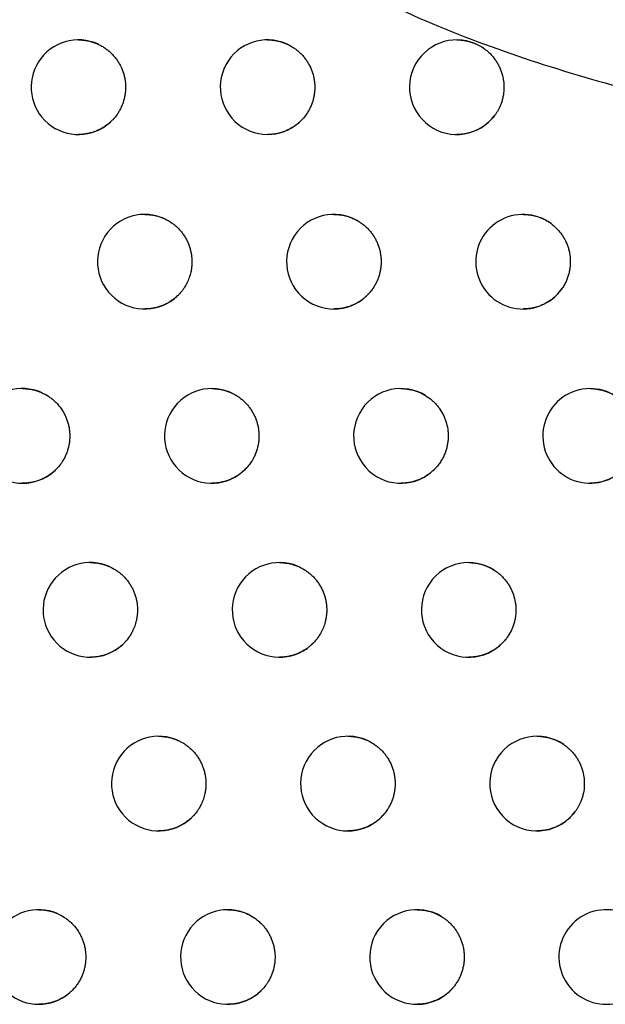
# Model space of a CAD drawing. Header units: millimetres. Extents: x -0.201 to 0.721, y -0.195 to 0.483.
# Tile 130 of 188: x 0.28468 to 0.29087, y 0.06158 to 0.07199. Entities that reach past the tile are written whole.
import ezdxf

# ---------------------------------------------------------------- set-up
doc = ezdxf.new("R2010")
doc.units = ezdxf.units.MM

msp = doc.modelspace()

# ---------------------------------------------------------------- linework, layer by layer
at = {"color": 7, "linetype": 'Continuous', "lineweight": 25}
for centre, radius, start, end in [((0.285304, 0.071272), 0.0005000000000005, 64.986384, 312.485394), ((0.287304, 0.071272), 0.0005, 60.967208, 317.369286), ((0.289304, 0.071272), 0.0005000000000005, 55.27537, 323.826425), ((0.286005, 0.069427), 0.0005000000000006, 64.070794, 313.762371), ((0.288005, 0.069427), 0.0005000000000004, 59.785703, 318.887826), ((0.290005, 0.069427), 0.0005, 53.657991, 325.74892), ((0.284714, 0.067586), 0.0005000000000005, 66.449041, 310.84427), ((0.286714, 0.067586), 0.0005000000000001, 63.099946, 315.089458), ((0.288714, 0.067586), 0.0005, 58.524056, 320.479905), ((0.290714, 0.067586), 0.0005000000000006, 51.905507, 327.797838), ((0.28543, 0.065747), 0.0005, 65.629341, 312.036309), ((0.28743, 0.065747), 0.0005, 62.069363, 316.470777), ((0.28943, 0.065747), 0.0005, 57.17387, 322.153479), ((0.286153, 0.063911), 0.0005, 64.762103, 313.270638), ((0.288153, 0.063911), 0.0005, 60.973722, 317.910829), ((0.290153, 0.063911), 0.0004999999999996, 55.724972, 323.917904), ((0.284884, 0.062078), 0.0005, 66.863199, 310.629193), ((0.286884, 0.062078), 0.0005, 63.84326, 314.550199), ((0.288884, 0.062078), 0.0005, 59.806568, 319.414925), ((0.290884, 0.062078), 0.0005, 54.16473, 325.784627)]:
    msp.add_arc(centre, radius, start, end, dxfattribs=at)
for points, knots in [([(0.2937837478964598, 0.0782593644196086), (0.2930378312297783, 0.0781399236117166), (0.2915471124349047, 0.0779012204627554), (0.2895455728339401, 0.0773447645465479), (0.2879360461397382, 0.0766667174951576), (0.286937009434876, 0.0759834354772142), (0.2864287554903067, 0.075353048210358), (0.2862197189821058, 0.0748343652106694), (0.2862210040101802, 0.0743227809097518), (0.2864252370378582, 0.0737759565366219), (0.2869907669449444, 0.0730725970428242), (0.2882832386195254, 0.0722238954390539), (0.2902170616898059, 0.0714570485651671), (0.2931388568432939, 0.0707353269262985), (0.295341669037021, 0.070454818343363), (0.2967514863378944, 0.0702752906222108)], [0, 0, 0, 0, 0.1086404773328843, 0.2171186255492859, 0.2988867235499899, 0.3606459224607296, 0.3897569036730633, 0.4145454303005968, 0.439513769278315, 0.4609858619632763, 0.4970256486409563, 0.5670005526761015, 0.6812278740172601, 0.7959833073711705, 0.9999999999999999, 0.9999999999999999, 0.9999999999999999, 0.9999999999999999]), ([(0.2853038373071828, 0.0717716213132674), (0.2853043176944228, 0.0717716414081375), (0.285318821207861, 0.0717722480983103), (0.2853475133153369, 0.0717700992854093), (0.2853898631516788, 0.071764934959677), (0.2854321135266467, 0.0717555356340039), (0.2854743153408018, 0.0717426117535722), (0.2855014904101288, 0.0717307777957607), (0.28551525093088, 0.07172478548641)], [0, 0, 0, 0, 0.0066252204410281, 0.2000239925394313, 0.3947727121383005, 0.5937993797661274, 0.7943139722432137, 1, 1, 1, 1]), ([(0.28551525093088, 0.07172478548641), (0.2855274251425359, 0.0717187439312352), (0.2855518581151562, 0.0717066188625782), (0.2855867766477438, 0.0716844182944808), (0.2856202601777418, 0.0716592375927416), (0.2856514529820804, 0.0716312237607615), (0.2856800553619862, 0.0716008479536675), (0.2857059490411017, 0.0715683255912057), (0.2857293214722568, 0.071533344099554), (0.285756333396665, 0.07148446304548), (0.2857771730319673, 0.0714323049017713), (0.2857913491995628, 0.0713781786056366), (0.2858009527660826, 0.0713230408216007), (0.2858036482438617, 0.0712668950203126), (0.2857994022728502, 0.0712111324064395), (0.2857905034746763, 0.0711559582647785), (0.2857747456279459, 0.0711021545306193), (0.2857525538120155, 0.0710510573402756), (0.2857335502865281, 0.0710157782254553), (0.2857063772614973, 0.0709737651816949), (0.2856762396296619, 0.0709361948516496), (0.2856502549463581, 0.0709113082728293), (0.2856415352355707, 0.0709029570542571)], [0, 0, 0, 0, 0.041877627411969, 0.0840460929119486, 0.1271317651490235, 0.1705343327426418, 0.2125636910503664, 0.2548869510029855, 0.2976653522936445, 0.3410671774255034, 0.4253599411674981, 0.4681451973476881, 0.5115539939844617, 0.5958597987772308, 0.6386518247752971, 0.682067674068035, 0.7663754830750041, 0.8091686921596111, 0.8525859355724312, 0.8891098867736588, 0.9627884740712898, 1, 1, 1, 1]), ([(0.2873038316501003, 0.0717715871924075), (0.2873046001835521, 0.0717716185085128), (0.2873193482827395, 0.0717722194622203), (0.2873482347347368, 0.0717700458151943), (0.2873904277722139, 0.0717648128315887), (0.2874325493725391, 0.0717554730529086), (0.287472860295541, 0.0717428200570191), (0.2875110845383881, 0.0717274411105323), (0.2875346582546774, 0.071715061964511), (0.2875464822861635, 0.0717088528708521)], [0, 0, 0, 0, 0.0091310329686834, 0.1752238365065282, 0.3424753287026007, 0.513395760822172, 0.6855908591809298, 0.8422996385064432, 1, 1, 1, 1]), ([(0.2875464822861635, 0.0717088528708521), (0.2875582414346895, 0.0717019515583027), (0.287581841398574, 0.0716881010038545), (0.2876152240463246, 0.0716634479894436), (0.2876469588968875, 0.0716359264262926), (0.2876761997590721, 0.0716057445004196), (0.2877026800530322, 0.071573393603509), (0.2877262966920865, 0.0715390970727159), (0.2877472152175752, 0.0715025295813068), (0.2877707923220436, 0.0714518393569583), (0.2877879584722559, 0.0713983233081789), (0.2877983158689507, 0.0713433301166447), (0.2878026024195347, 0.0713014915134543), (0.2878033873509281, 0.0712596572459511), (0.28780074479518, 0.0712180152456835), (0.2877945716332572, 0.0711762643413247), (0.2877849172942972, 0.0711353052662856), (0.2877719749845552, 0.0710956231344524), (0.2877558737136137, 0.0710572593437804), (0.2877363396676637, 0.0710200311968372), (0.2877095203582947, 0.0709773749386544), (0.2876860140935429, 0.0709498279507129), (0.2876716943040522, 0.0709330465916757)], [0, 0, 0, 0, 0.0455000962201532, 0.0913161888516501, 0.1381288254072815, 0.1852857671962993, 0.2309507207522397, 0.2769349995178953, 0.3234137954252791, 0.3705699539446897, 0.4621535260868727, 0.5086394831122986, 0.5558029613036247, 0.6013155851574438, 0.6471442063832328, 0.6939695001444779, 0.7411392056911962, 0.7866510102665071, 0.8324788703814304, 0.8793036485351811, 0.9264729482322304, 1, 1, 1, 1]), ([(0.2893038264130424, 0.0717715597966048), (0.2893048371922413, 0.0717716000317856), (0.2893197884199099, 0.0717721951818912), (0.2893488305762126, 0.0717699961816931), (0.2893908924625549, 0.0717647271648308), (0.2894328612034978, 0.0717553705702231), (0.289470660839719, 0.0717435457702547), (0.2895140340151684, 0.07172619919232), (0.289552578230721, 0.0717065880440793), (0.2895795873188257, 0.0716886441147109), (0.2895886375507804, 0.0716826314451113)], [0, 0, 0, 0, 0.0100408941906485, 0.1485227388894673, 0.2879700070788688, 0.4304719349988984, 0.5740339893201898, 0.6797819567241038, 0.8927010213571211, 1, 1, 1, 1]), ([(0.2895886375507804, 0.0716826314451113), (0.2895996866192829, 0.0716745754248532), (0.2896218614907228, 0.0716584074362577), (0.289652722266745, 0.0716305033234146), (0.2896816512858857, 0.0715999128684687), (0.2897078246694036, 0.0715669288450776), (0.2897310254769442, 0.0715320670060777), (0.2897511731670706, 0.0714955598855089), (0.2897684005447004, 0.0714570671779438), (0.289786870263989, 0.0714042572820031), (0.289798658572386, 0.0713492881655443), (0.2898035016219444, 0.0712935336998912), (0.2898036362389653, 0.0712376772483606), (0.2897967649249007, 0.0711819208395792), (0.2897830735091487, 0.0711277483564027), (0.2897703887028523, 0.071090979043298), (0.289752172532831, 0.0710488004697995), (0.2897318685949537, 0.0710113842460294), (0.289713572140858, 0.0709853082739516), (0.289707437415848, 0.0709765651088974)], [0, 0, 0, 0, 0.0515845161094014, 0.1035272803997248, 0.1565998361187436, 0.2100627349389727, 0.261834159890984, 0.3139676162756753, 0.3666617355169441, 0.4201238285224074, 0.5239524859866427, 0.5766538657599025, 0.6301234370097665, 0.733582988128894, 0.7866666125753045, 0.8401407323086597, 0.8797871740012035, 0.9596931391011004, 1, 1, 1, 1]), ([(0.2856415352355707, 0.0709029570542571), (0.2856307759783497, 0.0708935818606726), (0.2856091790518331, 0.0708747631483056), (0.2855742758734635, 0.0708504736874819), (0.2855378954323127, 0.0708291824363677), (0.2854999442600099, 0.0708111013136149), (0.2854601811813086, 0.0707961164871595), (0.2854192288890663, 0.0707845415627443), (0.2853775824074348, 0.0707766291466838), (0.285339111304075, 0.0707722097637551), (0.2853144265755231, 0.0707720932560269), (0.2853038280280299, 0.070772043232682)], [0, 0, 0, 0, 0.1150416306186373, 0.2309216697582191, 0.3428924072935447, 0.4556256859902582, 0.570751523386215, 0.6866993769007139, 0.8000301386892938, 0.9141416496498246, 1, 1, 1, 1]), ([(0.2876716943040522, 0.0709330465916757), (0.2876642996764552, 0.0709253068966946), (0.2876494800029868, 0.0709097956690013), (0.2876253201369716, 0.0708883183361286), (0.2875997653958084, 0.0708682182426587), (0.2875703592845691, 0.0708481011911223), (0.2875368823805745, 0.0708286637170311), (0.2874989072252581, 0.0708106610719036), (0.2874591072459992, 0.0707957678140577), (0.2874181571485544, 0.0707842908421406), (0.2873765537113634, 0.0707764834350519), (0.2873384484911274, 0.0707721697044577), (0.2873141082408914, 0.0707720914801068), (0.2873038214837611, 0.0707720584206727)], [0, 0, 0, 0, 0.0774050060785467, 0.1551284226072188, 0.2338314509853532, 0.3128661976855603, 0.4133041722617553, 0.5144287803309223, 0.6177100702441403, 0.7217332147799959, 0.8231452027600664, 0.9252570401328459, 0.9999999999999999, 0.9999999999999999, 0.9999999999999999, 0.9999999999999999]), ([(0.289707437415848, 0.0709765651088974), (0.2897035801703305, 0.0709714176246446), (0.2896914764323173, 0.0709552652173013), (0.2896691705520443, 0.0709295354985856), (0.2896394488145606, 0.0709002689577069), (0.2896069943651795, 0.070873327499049), (0.2895723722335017, 0.0708492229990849), (0.2895360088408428, 0.0708282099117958), (0.2894980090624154, 0.0708102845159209), (0.2894581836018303, 0.0707954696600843), (0.2894172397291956, 0.0707840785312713), (0.289375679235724, 0.0707763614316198), (0.2893378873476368, 0.0707721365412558), (0.289313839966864, 0.0707720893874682), (0.2893038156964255, 0.070772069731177)], [0, 0, 0, 0, 0.0409432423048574, 0.1284767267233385, 0.2166093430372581, 0.3066220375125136, 0.3972804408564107, 0.4856759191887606, 0.5746777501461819, 0.6655858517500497, 0.7571503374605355, 0.8462142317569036, 0.9358936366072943, 0.9999999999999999, 0.9999999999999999, 0.9999999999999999, 0.9999999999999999]), ([(0.2860053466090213, 0.0699272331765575), (0.2860059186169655, 0.0699272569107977), (0.2860205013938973, 0.0699278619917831), (0.286049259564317, 0.0699257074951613), (0.2860915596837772, 0.0699205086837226), (0.2861337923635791, 0.0699111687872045), (0.2861699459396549, 0.0698998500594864), (0.286199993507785, 0.0698881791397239), (0.2862159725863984, 0.0698807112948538), (0.2862239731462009, 0.0698769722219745)], [0, 0, 0, 0, 0.0076096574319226, 0.1940006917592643, 0.3816926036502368, 0.573506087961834, 0.7667526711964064, 0.8832154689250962, 1, 1, 1, 1]), ([(0.2862239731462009, 0.0698769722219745), (0.2862360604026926, 0.0698707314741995), (0.2862603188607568, 0.0698582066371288), (0.2862949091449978, 0.069835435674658), (0.2863280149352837, 0.0698097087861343), (0.2863587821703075, 0.0697811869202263), (0.2863869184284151, 0.0697503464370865), (0.2864123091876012, 0.0697174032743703), (0.2864351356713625, 0.0696820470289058), (0.2864548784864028, 0.069644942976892), (0.2864714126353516, 0.0696064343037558), (0.2864846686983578, 0.0695668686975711), (0.2864947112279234, 0.0695258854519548), (0.2865034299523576, 0.0694706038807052), (0.2865052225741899, 0.0694144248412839), (0.2865000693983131, 0.0693587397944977), (0.2864878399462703, 0.0692900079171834), (0.2864640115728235, 0.0692233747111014), (0.2864317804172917, 0.0691658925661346), (0.2864067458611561, 0.0691281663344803), (0.2863807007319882, 0.0690955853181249), (0.2863585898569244, 0.069073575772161), (0.2863511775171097, 0.06906619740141)], [0, 0, 0, 0, 0.0427235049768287, 0.0857437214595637, 0.1296996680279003, 0.1739789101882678, 0.2168572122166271, 0.2600353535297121, 0.3036778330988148, 0.3479563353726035, 0.3908413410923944, 0.4340262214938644, 0.4776755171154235, 0.5219609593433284, 0.607968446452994, 0.6516242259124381, 0.695916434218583, 0.8253527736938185, 0.8696459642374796, 0.9019828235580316, 0.9671412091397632, 1, 1, 1, 1]), ([(0.2880053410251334, 0.0699272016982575), (0.2880061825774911, 0.0699272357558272), (0.2880209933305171, 0.0699278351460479), (0.2880499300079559, 0.0699256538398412), (0.2880920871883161, 0.0699204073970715), (0.2881341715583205, 0.0699110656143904), (0.288176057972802, 0.0698979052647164), (0.2882173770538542, 0.0698810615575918), (0.2882437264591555, 0.0698666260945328), (0.2882569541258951, 0.069859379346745)], [0, 0, 0, 0, 0.0096076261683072, 0.1690877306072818, 0.3296802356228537, 0.4937944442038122, 0.6591318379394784, 0.8288807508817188, 1, 1, 1, 1]), ([(0.2882569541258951, 0.069859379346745), (0.2882685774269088, 0.0698522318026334), (0.2882919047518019, 0.0698378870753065), (0.2883247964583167, 0.0698125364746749), (0.2883559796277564, 0.0697843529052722), (0.2883846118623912, 0.069753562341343), (0.2884104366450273, 0.069720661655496), (0.2884333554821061, 0.0696858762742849), (0.2884535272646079, 0.0696488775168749), (0.2884760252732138, 0.0695977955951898), (0.2884921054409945, 0.0695439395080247), (0.2885013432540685, 0.0694887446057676), (0.288504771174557, 0.0694467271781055), (0.288504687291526, 0.0694048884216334), (0.2885011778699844, 0.0693633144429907), (0.2884941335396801, 0.0693217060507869), (0.28848362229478, 0.0692809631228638), (0.2884698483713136, 0.0692415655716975), (0.2884529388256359, 0.0692035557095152), (0.2884326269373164, 0.0691667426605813), (0.2884092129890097, 0.0691312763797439), (0.2883911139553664, 0.0691094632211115), (0.2883820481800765, 0.0690985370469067)], [0, 0, 0, 0, 0.046724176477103, 0.093772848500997, 0.1418448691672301, 0.1902704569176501, 0.2371639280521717, 0.2843853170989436, 0.332114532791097, 0.3805393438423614, 0.4742448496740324, 0.5223233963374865, 0.5707554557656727, 0.6174916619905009, 0.6645523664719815, 0.7126365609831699, 0.7610744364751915, 0.807809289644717, 0.8548686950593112, 0.902951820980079, 0.9513887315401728, 1, 1, 1, 1]), ([(0.2900053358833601, 0.0699271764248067), (0.2900064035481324, 0.0699272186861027), (0.2900214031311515, 0.0699278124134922), (0.2900504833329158, 0.0699256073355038), (0.2900925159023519, 0.0699203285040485), (0.2901344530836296, 0.0699109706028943), (0.2901733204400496, 0.0698988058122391), (0.2902198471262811, 0.0698800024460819), (0.2902623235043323, 0.0698576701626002), (0.2902917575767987, 0.0698369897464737), (0.2903016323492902, 0.0698300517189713)], [0, 0, 0, 0, 0.0101343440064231, 0.1423770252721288, 0.2755414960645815, 0.4116220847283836, 0.5487144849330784, 0.6605672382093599, 0.8861244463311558, 1, 1, 1, 1]), ([(0.2903016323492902, 0.0698300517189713), (0.2903124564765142, 0.0698216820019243), (0.2903341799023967, 0.0698048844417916), (0.2903642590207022, 0.0697761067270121), (0.2903923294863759, 0.0697446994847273), (0.2904175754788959, 0.0697109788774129), (0.2904397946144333, 0.0696754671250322), (0.2904589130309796, 0.0696383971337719), (0.2904750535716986, 0.0695994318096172), (0.2904878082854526, 0.0695593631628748), (0.2905002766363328, 0.0695048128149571), (0.2905058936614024, 0.0694488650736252), (0.2905044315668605, 0.0693929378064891), (0.2904998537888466, 0.0693513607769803), (0.2904918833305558, 0.0693104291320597), (0.2904804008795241, 0.0692698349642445), (0.2904646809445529, 0.0692283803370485), (0.2904446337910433, 0.0691865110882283), (0.2904273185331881, 0.0691594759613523), (0.2904186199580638, 0.0691458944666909)], [0, 0, 0, 0, 0.0536654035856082, 0.107703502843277, 0.1629169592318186, 0.2185365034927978, 0.2723963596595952, 0.3266328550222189, 0.3814526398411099, 0.4370713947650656, 0.4907435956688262, 0.599911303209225, 0.655537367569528, 0.7092127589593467, 0.7632608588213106, 0.8184845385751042, 0.8741144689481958, 0.936759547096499, 1, 1, 1, 1]), ([(0.2904186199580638, 0.0691458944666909), (0.2904116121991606, 0.0691360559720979), (0.2903966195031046, 0.0691150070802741), (0.2903705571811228, 0.0690850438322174), (0.2903408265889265, 0.0690557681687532), (0.2903083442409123, 0.0690288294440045), (0.2902737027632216, 0.0690047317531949), (0.2902373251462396, 0.0689837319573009), (0.2901993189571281, 0.0689658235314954), (0.2901594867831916, 0.0689510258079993), (0.2901185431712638, 0.0689396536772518), (0.2900769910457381, 0.0689319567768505), (0.2900392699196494, 0.0689277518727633), (0.2900152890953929, 0.0689277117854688), (0.2900053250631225, 0.0689276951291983)], [0, 0, 0, 0, 0.0742185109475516, 0.1587862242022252, 0.2439332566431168, 0.3308987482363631, 0.4184890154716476, 0.5038399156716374, 0.5897767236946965, 0.6775559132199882, 0.7659696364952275, 0.8519251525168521, 0.9384749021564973, 1, 1, 1, 1]), ([(0.2863511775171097, 0.06906619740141), (0.2863391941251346, 0.0690553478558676), (0.2863151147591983, 0.0690335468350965), (0.2862771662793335, 0.0690068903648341), (0.2862391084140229, 0.0689846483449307), (0.2862011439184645, 0.0689665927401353), (0.2861613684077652, 0.0689516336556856), (0.2861204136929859, 0.0689400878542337), (0.2860787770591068, 0.0689322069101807), (0.2860404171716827, 0.0689278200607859), (0.2860158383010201, 0.06892771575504), (0.2860053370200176, 0.0689276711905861)], [0, 0, 0, 0, 0.1264987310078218, 0.25418589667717, 0.3629037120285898, 0.4723627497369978, 0.5841482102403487, 0.6967332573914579, 0.8066924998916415, 0.91740969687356, 1, 1, 1, 1]), ([(0.2883820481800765, 0.0690985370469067), (0.2883741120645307, 0.0690898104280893), (0.2883582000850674, 0.0690723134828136), (0.2883319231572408, 0.0690481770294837), (0.2883039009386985, 0.0690256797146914), (0.2882726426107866, 0.0690041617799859), (0.2882381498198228, 0.0689841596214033), (0.2882001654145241, 0.0689661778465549), (0.2881603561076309, 0.0689513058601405), (0.2881194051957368, 0.0689398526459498), (0.2880778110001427, 0.0689320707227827), (0.2880397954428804, 0.0689277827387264), (0.2880155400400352, 0.0689277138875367), (0.288005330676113, 0.0689276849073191)], [0, 0, 0, 0, 0.0826437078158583, 0.1657013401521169, 0.2500404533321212, 0.3348154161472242, 0.432141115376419, 0.5301327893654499, 0.6302168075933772, 0.7310207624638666, 0.8292323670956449, 0.9281220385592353, 0.9999999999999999, 0.9999999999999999, 0.9999999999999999, 0.9999999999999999]), ([(0.2847141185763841, 0.0680856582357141), (0.2847144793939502, 0.0680856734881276), (0.2847288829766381, 0.0680862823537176), (0.2847574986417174, 0.0680841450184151), (0.2847999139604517, 0.0680789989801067), (0.2848422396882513, 0.0680696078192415), (0.2848804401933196, 0.0680578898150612), (0.2849039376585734, 0.0680481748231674), (0.2849138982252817, 0.0680440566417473)], [0, 0, 0, 0, 0.0052852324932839, 0.2109827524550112, 0.4181164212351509, 0.6298028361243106, 0.8430735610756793, 1, 1, 1, 1]), ([(0.2867141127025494, 0.0680856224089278), (0.286714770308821, 0.0680856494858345), (0.2867294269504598, 0.0680862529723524), (0.2867582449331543, 0.0680840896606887), (0.2868005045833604, 0.0680788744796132), (0.2868426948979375, 0.0680695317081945), (0.2868801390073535, 0.0680577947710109), (0.2869127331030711, 0.0680449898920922), (0.2869311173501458, 0.0680360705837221), (0.2869403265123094, 0.0680316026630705)], [0, 0, 0, 0, 0.0084325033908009, 0.1879425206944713, 0.3687052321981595, 0.5534360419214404, 0.7395461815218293, 0.8695317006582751, 1, 1, 1, 1]), ([(0.2887141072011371, 0.068085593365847), (0.2887150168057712, 0.068085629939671), (0.2887298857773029, 0.0680862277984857), (0.2887588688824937, 0.0680840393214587), (0.2888009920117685, 0.0680787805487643), (0.2888430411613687, 0.0680694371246), (0.2888866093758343, 0.068055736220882), (0.2889312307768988, 0.0680372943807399), (0.2889604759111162, 0.0680205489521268), (0.2889751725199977, 0.06801213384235)], [0, 0, 0, 0, 0.009968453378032, 0.1629506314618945, 0.316999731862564, 0.4744259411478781, 0.6330248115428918, 0.8155833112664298, 1, 1, 1, 1]), ([(0.2907141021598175, 0.0680855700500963), (0.2907152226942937, 0.0680856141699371), (0.2907302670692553, 0.0680862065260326), (0.290759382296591, 0.0680839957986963), (0.2908013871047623, 0.0680787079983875), (0.2908432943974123, 0.0680693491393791), (0.2908833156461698, 0.068056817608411), (0.2909332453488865, 0.0680364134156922), (0.2909799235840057, 0.0680110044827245), (0.2910118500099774, 0.0679871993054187), (0.2910225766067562, 0.0679792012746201)], [0, 0, 0, 0, 0.0101474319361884, 0.1362401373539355, 0.2632116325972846, 0.3929627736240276, 0.5236781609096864, 0.6415071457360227, 0.8795540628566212, 1, 1, 1, 1]), ([(0.2849138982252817, 0.0680440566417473), (0.2849383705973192, 0.0680320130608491), (0.2849753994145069, 0.0680137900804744), (0.2850203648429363, 0.0679812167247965), (0.2850522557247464, 0.0679541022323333), (0.2850913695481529, 0.0679145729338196), (0.2851255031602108, 0.0678702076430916), (0.2851537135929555, 0.0678220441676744), (0.2851718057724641, 0.0677842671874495), (0.2851866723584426, 0.067745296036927), (0.2851983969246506, 0.067704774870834), (0.2852066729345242, 0.0676634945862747), (0.2852114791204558, 0.0676218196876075), (0.2852128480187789, 0.0675801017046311), (0.2852107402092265, 0.0675379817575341), (0.2852051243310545, 0.0674963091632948), (0.2851960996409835, 0.0674554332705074), (0.2851838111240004, 0.0674156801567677), (0.2851681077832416, 0.0673767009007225), (0.2851362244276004, 0.0673137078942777), (0.2850936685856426, 0.067255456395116), (0.2850518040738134, 0.0672172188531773), (0.2850411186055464, 0.0672074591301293)], [0, 0, 0, 0, 0.0817131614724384, 0.1236390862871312, 0.1658733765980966, 0.2067714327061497, 0.2895091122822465, 0.3317427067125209, 0.3726471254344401, 0.4138375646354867, 0.4554709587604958, 0.4977110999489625, 0.5386220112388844, 0.5798190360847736, 0.6214591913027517, 0.6637063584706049, 0.7046187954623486, 0.7458174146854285, 0.7874593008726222, 0.8297084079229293, 0.9565348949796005, 1, 1, 1, 1]), ([(0.2869403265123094, 0.0680316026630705), (0.2869523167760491, 0.0680251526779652), (0.2869763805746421, 0.0680122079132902), (0.2870106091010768, 0.0679888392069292), (0.2870433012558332, 0.067962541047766), (0.2870736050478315, 0.0679334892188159), (0.2871012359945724, 0.0679021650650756), (0.2871260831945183, 0.0678687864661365), (0.2871483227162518, 0.0678330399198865), (0.2871674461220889, 0.0677955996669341), (0.2871833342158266, 0.06775681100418), (0.2871959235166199, 0.067717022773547), (0.2872052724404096, 0.0676758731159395), (0.2872130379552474, 0.067620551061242), (0.2872138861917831, 0.0675643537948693), (0.2872077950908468, 0.0675087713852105), (0.2871970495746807, 0.0674539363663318), (0.2871794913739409, 0.06740070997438), (0.2871556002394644, 0.0673503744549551), (0.287132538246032, 0.0673110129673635), (0.2871040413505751, 0.0672709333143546), (0.2870802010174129, 0.0672454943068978), (0.2870682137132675, 0.0672327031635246)], [0, 0, 0, 0, 0.0436303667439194, 0.0875637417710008, 0.1324527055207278, 0.1776718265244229, 0.2214602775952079, 0.2655549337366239, 0.3101237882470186, 0.3553421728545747, 0.3991372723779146, 0.4432386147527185, 0.4878142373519, 0.5330395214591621, 0.6205524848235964, 0.6654539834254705, 0.7106857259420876, 0.7981989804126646, 0.8431009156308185, 0.8883332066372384, 0.9438521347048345, 0.9999999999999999, 0.9999999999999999, 0.9999999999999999, 0.9999999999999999]), ([(0.2889751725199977, 0.06801213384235), (0.2889978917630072, 0.0679967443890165), (0.2890322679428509, 0.067973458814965), (0.2890725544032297, 0.0679348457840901), (0.2891005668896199, 0.0679034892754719), (0.2891340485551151, 0.0678588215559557), (0.2891618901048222, 0.0678100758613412), (0.2891832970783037, 0.0677584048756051), (0.2892003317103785, 0.0677051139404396), (0.2892106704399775, 0.0676498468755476), (0.2892139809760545, 0.0675939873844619), (0.2892129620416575, 0.0675520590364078), (0.2892085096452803, 0.0675105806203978), (0.2892005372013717, 0.0674691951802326), (0.2891887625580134, 0.0674274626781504), (0.2891729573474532, 0.0673857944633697), (0.2891527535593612, 0.0673445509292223), (0.2891287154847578, 0.0673046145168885), (0.2891094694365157, 0.0672799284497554), (0.2890998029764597, 0.0672675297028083)], [0, 0, 0, 0, 0.0964531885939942, 0.1459420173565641, 0.1957948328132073, 0.2440703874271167, 0.3417329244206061, 0.3915849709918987, 0.4398673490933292, 0.5375437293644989, 0.5874029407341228, 0.63569009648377, 0.684314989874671, 0.7334629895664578, 0.7833275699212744, 0.8363214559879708, 0.8897630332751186, 0.9446327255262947, 1, 1, 1, 1]), ([(0.2870682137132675, 0.0672327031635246), (0.2870617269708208, 0.0672263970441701), (0.2870487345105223, 0.0672137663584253), (0.287027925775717, 0.0671961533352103), (0.2870061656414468, 0.0671795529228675), (0.2869795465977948, 0.0671615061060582), (0.286947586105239, 0.067142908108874), (0.2869096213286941, 0.067124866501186), (0.2868698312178, 0.067109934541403), (0.2868288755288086, 0.0670984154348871), (0.286787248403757, 0.0670905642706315), (0.2867489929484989, 0.0670862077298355), (0.2867245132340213, 0.0670861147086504), (0.2867141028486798, 0.0670860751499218)], [0, 0, 0, 0, 0.068729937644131, 0.1376609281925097, 0.2072054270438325, 0.2769564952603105, 0.3824768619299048, 0.4887174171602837, 0.5972190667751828, 0.7064981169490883, 0.8131510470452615, 0.9205395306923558, 1, 1, 1, 1]), ([(0.2890998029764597, 0.0672675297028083), (0.2890913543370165, 0.0672577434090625), (0.2890744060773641, 0.0672381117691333), (0.2890460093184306, 0.0672111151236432), (0.2890154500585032, 0.0671860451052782), (0.2889822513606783, 0.0671630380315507), (0.2889466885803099, 0.0671424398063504), (0.2889086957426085, 0.0671244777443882), (0.2888688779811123, 0.0671096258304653), (0.2888279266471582, 0.0670981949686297), (0.2887863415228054, 0.0670904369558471), (0.2887484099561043, 0.0670861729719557), (0.288724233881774, 0.0670861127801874), (0.2887140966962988, 0.0670860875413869)], [0, 0, 0, 0, 0.0877223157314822, 0.1759739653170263, 0.265876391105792, 0.3563431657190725, 0.4506059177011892, 0.5455142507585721, 0.6424513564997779, 0.74008671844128, 0.8351546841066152, 0.930879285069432, 0.9999999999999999, 0.9999999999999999, 0.9999999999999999, 0.9999999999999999]), ([(0.2911371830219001, 0.0673192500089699), (0.2911270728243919, 0.0673042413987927), (0.291109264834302, 0.0672778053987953), (0.2910792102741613, 0.0672433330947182), (0.2910494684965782, 0.0672140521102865), (0.2910169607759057, 0.0671871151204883), (0.2909823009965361, 0.0671630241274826), (0.2909459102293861, 0.0671420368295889), (0.2909078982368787, 0.0671241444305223), (0.2908680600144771, 0.0671093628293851), (0.2908271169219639, 0.0670980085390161), (0.2907855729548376, 0.0670903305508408), (0.290747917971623, 0.0670861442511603), (0.2907239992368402, 0.0670861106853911), (0.2907140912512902, 0.0670860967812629)], [0, 0, 0, 0, 0.1071982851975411, 0.1888178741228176, 0.2709970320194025, 0.3549331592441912, 0.4394731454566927, 0.521803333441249, 0.6046990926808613, 0.689373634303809, 0.7746609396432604, 0.8575373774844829, 0.9409869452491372, 1, 1, 1, 1]), ([(0.2850411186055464, 0.0672074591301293), (0.2850320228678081, 0.0671999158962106), (0.2850137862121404, 0.0671847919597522), (0.2849828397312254, 0.067163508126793), (0.2849486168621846, 0.0671434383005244), (0.2849106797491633, 0.0671253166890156), (0.284870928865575, 0.0671102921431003), (0.2848299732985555, 0.0670986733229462), (0.2847883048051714, 0.067090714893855), (0.2847496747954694, 0.0670862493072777), (0.2847248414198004, 0.0670861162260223), (0.2847141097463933, 0.0670860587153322)], [0, 0, 0, 0, 0.0990957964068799, 0.1986838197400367, 0.3151513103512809, 0.432410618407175, 0.5521532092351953, 0.6727485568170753, 0.7907559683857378, 0.9095757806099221, 1, 1, 1, 1]), ([(0.2854301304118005, 0.0662468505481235), (0.2854305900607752, 0.066246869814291), (0.2854450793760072, 0.066247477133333), (0.2854737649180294, 0.0662453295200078), (0.2855161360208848, 0.0662401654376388), (0.2855584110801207, 0.0662307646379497), (0.2855988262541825, 0.0662183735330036), (0.2856243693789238, 0.0662074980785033), (0.2856364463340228, 0.0662023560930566)], [0, 0, 0, 0, 0.0065063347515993, 0.2050963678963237, 0.4050727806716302, 0.6094432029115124, 0.8153422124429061, 0.9999999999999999, 0.9999999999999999, 0.9999999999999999, 0.9999999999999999]), ([(0.2856364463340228, 0.0662023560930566), (0.2856486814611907, 0.0661964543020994), (0.2856732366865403, 0.0661846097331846), (0.2857083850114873, 0.0661628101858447), (0.2857421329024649, 0.0661380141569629), (0.2857736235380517, 0.0661103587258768), (0.2858025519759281, 0.0660803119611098), (0.2858287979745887, 0.0660480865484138), (0.2858525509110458, 0.0660133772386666), (0.2858732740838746, 0.0659768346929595), (0.2858908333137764, 0.0659387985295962), (0.2859051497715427, 0.065899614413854), (0.2859162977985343, 0.0658589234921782), (0.28592651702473, 0.0658039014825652), (0.2859298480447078, 0.0657477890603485), (0.2859262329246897, 0.0656919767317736), (0.2859159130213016, 0.0656229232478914), (0.2858939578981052, 0.0655556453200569), (0.2858622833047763, 0.0654952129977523), (0.2858342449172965, 0.0654509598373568), (0.2858021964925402, 0.0654107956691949), (0.285774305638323, 0.0653844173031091), (0.2857649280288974, 0.0653755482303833)], [0, 0, 0, 0, 0.0414779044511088, 0.083243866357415, 0.1259182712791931, 0.168906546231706, 0.2105347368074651, 0.2524540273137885, 0.2948241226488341, 0.33781170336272, 0.37944622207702, 0.4213718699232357, 0.4637483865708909, 0.5067424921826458, 0.5902425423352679, 0.632625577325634, 0.6756264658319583, 0.8012911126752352, 0.8442935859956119, 0.8827654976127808, 0.9605828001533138, 1, 1, 1, 1]), ([(0.2874301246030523, 0.0662468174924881), (0.2874308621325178, 0.0662468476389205), (0.2874455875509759, 0.0662474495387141), (0.2874744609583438, 0.0662452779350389), (0.2875166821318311, 0.0662400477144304), (0.2875588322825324, 0.0662307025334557), (0.2875976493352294, 0.0662185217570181), (0.2876329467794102, 0.0662044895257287), (0.2876538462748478, 0.0661939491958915), (0.2876643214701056, 0.0661886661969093)], [0, 0, 0, 0, 0.0091082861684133, 0.1818548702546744, 0.3558067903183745, 0.5335760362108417, 0.7126718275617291, 0.8559860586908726, 1, 1, 1, 1]), ([(0.2894301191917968, 0.066246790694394), (0.2894310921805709, 0.0662468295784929), (0.2894460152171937, 0.066247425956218), (0.2894750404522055, 0.0662452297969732), (0.2895171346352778, 0.0662399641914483), (0.2895591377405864, 0.06623060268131), (0.2895956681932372, 0.0662191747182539), (0.2896352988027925, 0.0662035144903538), (0.2896691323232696, 0.0661869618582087), (0.2896931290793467, 0.0661720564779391), (0.2897011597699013, 0.0661670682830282)], [0, 0, 0, 0, 0.0102239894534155, 0.1568085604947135, 0.3044152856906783, 0.4552568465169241, 0.6072213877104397, 0.7048952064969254, 0.901241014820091, 1, 1, 1, 1]), ([(0.2876643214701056, 0.0661886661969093), (0.2876762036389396, 0.0661819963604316), (0.28770005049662, 0.066168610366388), (0.2877338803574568, 0.06614461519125), (0.2877661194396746, 0.0661177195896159), (0.2877959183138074, 0.066088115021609), (0.2878230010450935, 0.0660562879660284), (0.2878472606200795, 0.066022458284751), (0.2878688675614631, 0.0659863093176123), (0.2878873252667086, 0.0659485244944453), (0.2879025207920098, 0.065909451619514), (0.2879143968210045, 0.0658694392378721), (0.2879230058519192, 0.0658281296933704), (0.2879280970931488, 0.0657863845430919), (0.2879296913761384, 0.0657445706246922), (0.2879278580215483, 0.0657028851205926), (0.2879224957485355, 0.0656610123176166), (0.2879078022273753, 0.0655926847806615), (0.287881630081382, 0.0655269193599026), (0.2878454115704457, 0.0654676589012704), (0.2878206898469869, 0.0654335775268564), (0.2878020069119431, 0.0654129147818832), (0.2877926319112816, 0.0654025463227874)], [0, 0, 0, 0, 0.0446411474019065, 0.0895923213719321, 0.1355212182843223, 0.1817879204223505, 0.226590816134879, 0.271707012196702, 0.3173083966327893, 0.3635743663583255, 0.4083838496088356, 0.4535066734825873, 0.4991147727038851, 0.5453875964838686, 0.5900407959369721, 0.6350040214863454, 0.6809450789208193, 0.727224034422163, 0.8624634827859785, 0.9087425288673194, 0.9542074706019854, 1, 1, 1, 1]), ([(0.2897011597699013, 0.0661670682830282), (0.289712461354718, 0.0661593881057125), (0.2897351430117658, 0.0661439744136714), (0.2897668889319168, 0.0661171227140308), (0.2897967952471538, 0.0660875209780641), (0.2898240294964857, 0.0660554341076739), (0.2898483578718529, 0.0660213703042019), (0.2898696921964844, 0.0659855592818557), (0.2898881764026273, 0.0659476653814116), (0.2899083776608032, 0.0658955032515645), (0.2899219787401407, 0.0658409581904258), (0.2899286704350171, 0.0657853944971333), (0.289930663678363, 0.0657295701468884), (0.2899256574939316, 0.0656736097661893), (0.2899137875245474, 0.0656190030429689), (0.2899016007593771, 0.0655794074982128), (0.2898816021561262, 0.0655295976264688), (0.2898564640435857, 0.0654828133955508), (0.2898328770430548, 0.0654508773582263), (0.2898249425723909, 0.065440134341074)], [0, 0, 0, 0, 0.0496387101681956, 0.0996221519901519, 0.1506927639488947, 0.202138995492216, 0.2519575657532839, 0.3021245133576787, 0.3528309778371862, 0.4042764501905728, 0.5041884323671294, 0.5549017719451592, 0.6063543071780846, 0.7059121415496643, 0.7569938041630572, 0.8084512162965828, 0.8557473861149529, 0.9514746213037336, 1, 1, 1, 1]), ([(0.2857649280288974, 0.0653755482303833), (0.2857546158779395, 0.0653666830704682), (0.2857339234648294, 0.0653488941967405), (0.2857001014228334, 0.0653254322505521), (0.2856643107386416, 0.0653044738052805), (0.2856263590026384, 0.0652863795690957), (0.2855865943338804, 0.0652713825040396), (0.2855456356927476, 0.0652597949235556), (0.285503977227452, 0.0652518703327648), (0.2854654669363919, 0.0652474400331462), (0.2854407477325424, 0.0652473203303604), (0.2854301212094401, 0.0652472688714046)], [0, 0, 0, 0, 0.11080109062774, 0.2223340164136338, 0.3355147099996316, 0.4494658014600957, 0.5658338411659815, 0.6830321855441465, 0.7976211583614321, 0.912999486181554, 1, 1, 1, 1]), ([(0.2877926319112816, 0.0654025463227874), (0.2877855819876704, 0.0653953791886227), (0.2877714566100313, 0.0653810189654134), (0.2877485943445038, 0.0653610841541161), (0.2877245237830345, 0.0653423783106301), (0.287696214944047, 0.0653230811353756), (0.2876633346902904, 0.065303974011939), (0.2876253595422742, 0.0652859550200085), (0.2875855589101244, 0.065271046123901), (0.2875446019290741, 0.0652595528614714), (0.2875029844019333, 0.0652517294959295), (0.2874648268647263, 0.0652474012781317), (0.2874404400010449, 0.0652473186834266), (0.2874301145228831, 0.0652472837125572)], [0, 0, 0, 0, 0.0741045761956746, 0.1484775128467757, 0.223673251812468, 0.2991469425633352, 0.4015394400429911, 0.5046314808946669, 0.6099204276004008, 0.7159649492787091, 0.8193902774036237, 0.9235292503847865, 0.9999999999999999, 0.9999999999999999, 0.9999999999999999, 0.9999999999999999]), ([(0.2898249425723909, 0.065440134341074), (0.2898240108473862, 0.065438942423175), (0.2898146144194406, 0.0654269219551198), (0.2897955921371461, 0.0654048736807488), (0.2897658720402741, 0.0653756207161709), (0.2897334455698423, 0.0653486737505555), (0.2896988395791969, 0.0653245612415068), (0.2896624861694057, 0.0653035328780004), (0.289624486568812, 0.0652855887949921), (0.2895846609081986, 0.0652707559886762), (0.2895437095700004, 0.0652593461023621), (0.2895021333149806, 0.0652516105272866), (0.2894642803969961, 0.065247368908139), (0.2894401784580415, 0.0652473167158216), (0.2894301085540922, 0.0652472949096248)], [0, 0, 0, 0, 0.0099386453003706, 0.100231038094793, 0.1911408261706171, 0.2839873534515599, 0.377498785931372, 0.4687418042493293, 0.560610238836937, 0.6544445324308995, 0.7489556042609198, 0.8409299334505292, 0.9335397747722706, 1, 1, 1, 1]), ([(0.2861533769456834, 0.0644108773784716), (0.2861539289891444, 0.064410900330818), (0.2861684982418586, 0.0644115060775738), (0.2861972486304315, 0.0644093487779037), (0.2862395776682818, 0.0644041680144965), (0.2862818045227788, 0.0643947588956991), (0.2863245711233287, 0.0643816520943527), (0.2863522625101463, 0.0643694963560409), (0.2863665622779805, 0.0643632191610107)], [0, 0, 0, 0, 0.0075456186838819, 0.1991401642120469, 0.392072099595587, 0.5892418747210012, 0.7878854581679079, 1, 1, 1, 1]), ([(0.2863665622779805, 0.0643632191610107), (0.2863787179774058, 0.0643571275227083), (0.286403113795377, 0.0643449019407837), (0.2864379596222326, 0.0643225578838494), (0.2864713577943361, 0.0642972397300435), (0.2865024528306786, 0.064269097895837), (0.2865309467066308, 0.0642386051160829), (0.2865567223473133, 0.0642059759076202), (0.2865799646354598, 0.0641709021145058), (0.286600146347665, 0.0641340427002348), (0.2866171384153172, 0.0640957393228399), (0.2866308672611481, 0.0640563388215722), (0.2866414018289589, 0.0640154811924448), (0.2866507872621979, 0.0639603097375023), (0.2866532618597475, 0.0639041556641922), (0.286648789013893, 0.0638484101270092), (0.2866374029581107, 0.0637795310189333), (0.2866143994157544, 0.0637126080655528), (0.2865824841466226, 0.0636539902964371), (0.2865564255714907, 0.0636138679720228), (0.2865282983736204, 0.0635784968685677), (0.2865041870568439, 0.0635548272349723), (0.2864960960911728, 0.0635468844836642)], [0, 0, 0, 0, 0.0422664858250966, 0.0848265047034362, 0.1283122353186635, 0.1721178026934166, 0.2145374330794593, 0.2572536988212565, 0.3004293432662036, 0.3442342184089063, 0.3866601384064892, 0.4293827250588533, 0.4725647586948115, 0.5163761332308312, 0.6014626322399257, 0.6446509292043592, 0.6884688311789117, 0.8165198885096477, 0.860339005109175, 0.8949381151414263, 0.9647446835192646, 1, 1, 1, 1]), ([(0.2881533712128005, 0.0644108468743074), (0.2881541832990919, 0.0644108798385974), (0.2881689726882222, 0.0644114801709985), (0.2881978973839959, 0.0644093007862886), (0.2882400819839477, 0.0644040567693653), (0.2882821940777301, 0.0643947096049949), (0.2883224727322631, 0.064382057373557), (0.2883606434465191, 0.0643666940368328), (0.2883841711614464, 0.0643543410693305), (0.2883959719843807, 0.0643481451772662)], [0, 0, 0, 0, 0.0096504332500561, 0.1757498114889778, 0.3430079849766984, 0.5139353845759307, 0.6861375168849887, 0.8425756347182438, 1, 1, 1, 1]), ([(0.2883959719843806, 0.0643481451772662), (0.2884077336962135, 0.0643412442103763), (0.2884313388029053, 0.0643273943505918), (0.2884647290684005, 0.0643027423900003), (0.2884964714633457, 0.0642752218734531), (0.288525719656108, 0.0642450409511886), (0.2885522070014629, 0.064212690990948), (0.2885758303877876, 0.0641783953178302), (0.288596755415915, 0.0641418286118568), (0.2886203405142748, 0.0640911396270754), (0.2886375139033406, 0.0640376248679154), (0.2886478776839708, 0.0639826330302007), (0.2886521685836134, 0.0639407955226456), (0.2886529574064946, 0.0638989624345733), (0.2886503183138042, 0.0638573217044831), (0.2886441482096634, 0.0638155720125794), (0.2886344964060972, 0.0637746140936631), (0.2886215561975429, 0.063734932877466), (0.2886054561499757, 0.063696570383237), (0.2885859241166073, 0.0636593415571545), (0.2885599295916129, 0.0636180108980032), (0.2885376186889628, 0.0635914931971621), (0.288524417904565, 0.0635758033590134)], [0, 0, 0, 0, 0.0457374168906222, 0.0917924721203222, 0.1388492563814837, 0.1862521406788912, 0.2321552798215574, 0.2783794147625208, 0.3251006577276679, 0.3725028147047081, 0.4645630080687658, 0.5112909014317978, 0.5586998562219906, 0.6044489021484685, 0.6505155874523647, 0.6975841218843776, 0.7449988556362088, 0.7907471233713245, 0.8368130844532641, 0.8838811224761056, 0.9312954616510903, 1, 1, 1, 1]), ([(0.2901533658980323, 0.0644108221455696), (0.2901543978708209, 0.0644108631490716), (0.2901693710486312, 0.0644114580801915), (0.2901984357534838, 0.0644092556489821), (0.2902404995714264, 0.0644039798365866), (0.2902824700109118, 0.0643946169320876), (0.2903199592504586, 0.0643828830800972), (0.2903624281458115, 0.0643659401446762), (0.2903998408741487, 0.0643470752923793), (0.290426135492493, 0.0643298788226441), (0.2904349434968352, 0.0643241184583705)], [0, 0, 0, 0, 0.0103855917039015, 0.1506874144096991, 0.2919674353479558, 0.4363426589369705, 0.5817921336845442, 0.6856584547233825, 0.8947038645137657, 1, 1, 1, 1]), ([(0.2904349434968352, 0.0643241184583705), (0.2904460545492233, 0.064316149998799), (0.2904683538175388, 0.0643001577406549), (0.2904994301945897, 0.064272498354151), (0.2905285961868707, 0.0642421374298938), (0.2905550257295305, 0.0642093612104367), (0.2905784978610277, 0.0641746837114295), (0.2905989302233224, 0.0641383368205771), (0.2906164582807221, 0.064099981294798), (0.2906353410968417, 0.0640473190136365), (0.2906475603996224, 0.0639924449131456), (0.2906528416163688, 0.0639367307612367), (0.2906534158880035, 0.063880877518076), (0.2906469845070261, 0.0638250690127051), (0.290633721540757, 0.0637707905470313), (0.290621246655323, 0.0637336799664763), (0.290603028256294, 0.0636906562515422), (0.2905824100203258, 0.0636522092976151), (0.2905637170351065, 0.0636254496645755), (0.2905574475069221, 0.0636164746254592)], [0, 0, 0, 0, 0.0513822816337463, 0.1031214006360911, 0.1559858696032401, 0.2092391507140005, 0.2608076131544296, 0.3127366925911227, 0.3652242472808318, 0.4184767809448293, 0.521897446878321, 0.5743917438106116, 0.6276512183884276, 0.7307039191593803, 0.7835787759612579, 0.8368425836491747, 0.8772908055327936, 0.9588439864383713, 1, 1, 1, 1]), ([(0.2905574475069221, 0.0636164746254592), (0.2905534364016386, 0.0636111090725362), (0.290541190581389, 0.0635947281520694), (0.2905187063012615, 0.0635687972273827), (0.2904889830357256, 0.0635395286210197), (0.2904565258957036, 0.0635125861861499), (0.290421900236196, 0.063488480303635), (0.2903855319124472, 0.0634674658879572), (0.2903475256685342, 0.063449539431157), (0.2903076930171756, 0.0634347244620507), (0.2902667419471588, 0.0634233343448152), (0.2902251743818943, 0.0634156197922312), (0.290187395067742, 0.0634113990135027), (0.2901633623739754, 0.0634113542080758), (0.2901533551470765, 0.0634113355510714)], [0, 0, 0, 0, 0.0425689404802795, 0.1299620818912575, 0.2179533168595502, 0.307821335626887, 0.3983339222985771, 0.4865938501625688, 0.5754592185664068, 0.6662280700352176, 0.7576523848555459, 0.8465759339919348, 0.936114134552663, 1, 1, 1, 1]), ([(0.2864960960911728, 0.0635468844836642), (0.286484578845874, 0.0635366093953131), (0.2864614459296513, 0.063515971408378), (0.2864246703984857, 0.0634902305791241), (0.2863872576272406, 0.0634683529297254), (0.2863492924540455, 0.063450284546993), (0.2863095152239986, 0.0634353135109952), (0.2862685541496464, 0.0634237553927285), (0.2862269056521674, 0.0634158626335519), (0.2861885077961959, 0.0634114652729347), (0.2861638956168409, 0.0634113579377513), (0.2861533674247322, 0.063411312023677)], [0, 0, 0, 0, 0.1221590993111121, 0.245362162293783, 0.3553284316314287, 0.4660440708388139, 0.5791114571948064, 0.69298704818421, 0.8042407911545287, 0.9162613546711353, 0.9999999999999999, 0.9999999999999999, 0.9999999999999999, 0.9999999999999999]), ([(0.288524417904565, 0.0635758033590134), (0.2885168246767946, 0.0635677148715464), (0.2885016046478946, 0.0635515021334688), (0.2884766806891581, 0.0635290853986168), (0.2884502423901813, 0.0635081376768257), (0.2884201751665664, 0.0634875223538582), (0.288386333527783, 0.0634678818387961), (0.2883483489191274, 0.0634498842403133), (0.2883085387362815, 0.0634349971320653), (0.2882675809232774, 0.0634235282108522), (0.2882259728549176, 0.0634157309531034), (0.2881879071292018, 0.0634114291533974), (0.2881636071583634, 0.0634113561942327), (0.2881533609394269, 0.0634113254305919)], [0, 0, 0, 0, 0.0793167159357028, 0.1589841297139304, 0.2397327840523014, 0.3208481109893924, 0.4201704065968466, 0.5201719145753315, 0.6223070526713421, 0.7251762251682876, 0.825439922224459, 0.9263957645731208, 1, 1, 1, 1]), ([(0.2848838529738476, 0.0625778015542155), (0.284884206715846, 0.0625778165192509), (0.2848986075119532, 0.0625784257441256), (0.2849272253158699, 0.0625762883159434), (0.2849696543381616, 0.0625711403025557), (0.2850119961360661, 0.0625617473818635), (0.2850490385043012, 0.0625503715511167), (0.285071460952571, 0.0625412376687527), (0.2850803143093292, 0.0625376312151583)], [0, 0, 0, 0, 0.0052742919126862, 0.214715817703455, 0.4256197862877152, 0.6411602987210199, 0.8583144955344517, 0.9999999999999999, 0.9999999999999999, 0.9999999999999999, 0.9999999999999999]), ([(0.2868838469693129, 0.0625777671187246), (0.2868844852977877, 0.0625777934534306), (0.2868991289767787, 0.0625783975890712), (0.2869279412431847, 0.0625762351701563), (0.2869702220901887, 0.062571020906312), (0.2870124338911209, 0.062561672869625), (0.2870488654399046, 0.0625502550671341), (0.2870794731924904, 0.0625383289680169), (0.2870959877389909, 0.0625305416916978), (0.2871042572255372, 0.0625266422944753)], [0, 0, 0, 0, 0.0084178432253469, 0.1931109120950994, 0.3790930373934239, 0.5691590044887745, 0.7606448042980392, 0.8801453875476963, 1, 1, 1, 1]), ([(0.2888838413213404, 0.062577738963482), (0.2888847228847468, 0.0625777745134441), (0.2888995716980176, 0.062578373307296), (0.2889285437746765, 0.0625761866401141), (0.2889706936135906, 0.0625709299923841), (0.2890127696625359, 0.0625615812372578), (0.2890546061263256, 0.0625484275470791), (0.2890958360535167, 0.0625316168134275), (0.289122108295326, 0.0625172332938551), (0.2891352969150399, 0.0625100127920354)], [0, 0, 0, 0, 0.0100711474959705, 0.1696356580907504, 0.3303132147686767, 0.4945144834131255, 0.6599396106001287, 0.8292902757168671, 1, 1, 1, 1]), ([(0.2850803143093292, 0.0625376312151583), (0.2851048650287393, 0.062525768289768), (0.2851420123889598, 0.0625078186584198), (0.2851871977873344, 0.0624755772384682), (0.2852192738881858, 0.0624486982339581), (0.2852586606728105, 0.0624094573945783), (0.2852931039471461, 0.0623653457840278), (0.2853216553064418, 0.0623173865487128), (0.2853461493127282, 0.0622671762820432), (0.2853643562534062, 0.0622140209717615), (0.2853757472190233, 0.0621592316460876), (0.2853825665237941, 0.062103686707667), (0.2853824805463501, 0.0620474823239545), (0.2853754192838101, 0.0619920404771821), (0.285366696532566, 0.0619510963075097), (0.285354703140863, 0.0619112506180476), (0.2853392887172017, 0.0618721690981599), (0.2853203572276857, 0.061833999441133), (0.2852979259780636, 0.0617971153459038), (0.285271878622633, 0.0617618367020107), (0.2852426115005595, 0.0617284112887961), (0.2852205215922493, 0.0617084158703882), (0.2852094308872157, 0.0616983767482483)], [0, 0, 0, 0, 0.0812527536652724, 0.1229424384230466, 0.1649387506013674, 0.2056063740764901, 0.2878778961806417, 0.3298735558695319, 0.3705471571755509, 0.4528307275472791, 0.4948325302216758, 0.5355123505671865, 0.6178086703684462, 0.6598171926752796, 0.7004986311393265, 0.7414646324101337, 0.782871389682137, 0.8248819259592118, 0.8677877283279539, 0.9110279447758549, 0.9553297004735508, 1, 1, 1, 1]), ([(0.2871042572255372, 0.0625266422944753), (0.2871282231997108, 0.0625134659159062), (0.2871644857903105, 0.0624935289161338), (0.2872080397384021, 0.0624588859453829), (0.2872387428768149, 0.0624303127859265), (0.2872667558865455, 0.0623993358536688), (0.2872920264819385, 0.0623662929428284), (0.2873147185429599, 0.0623308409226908), (0.2873343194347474, 0.0622936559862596), (0.287350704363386, 0.06225507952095), (0.2873638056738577, 0.0622154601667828), (0.2873736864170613, 0.0621744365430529), (0.2873821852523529, 0.0621191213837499), (0.2873837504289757, 0.0620629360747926), (0.2873783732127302, 0.0620072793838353), (0.2873683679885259, 0.0619524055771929), (0.287351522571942, 0.0618989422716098), (0.287328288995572, 0.061848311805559), (0.2873096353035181, 0.0618153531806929), (0.2872857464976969, 0.0617795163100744), (0.2872616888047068, 0.0617491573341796), (0.2872414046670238, 0.0617284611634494), (0.2872346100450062, 0.0617215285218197)], [0, 0, 0, 0, 0.0864584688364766, 0.1308191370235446, 0.175506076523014, 0.2187791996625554, 0.2623549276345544, 0.3063992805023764, 0.3510855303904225, 0.3943648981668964, 0.4379469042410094, 0.4819976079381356, 0.5266903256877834, 0.6134876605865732, 0.6575443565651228, 0.7022433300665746, 0.7887264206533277, 0.8330997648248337, 0.8777995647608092, 0.9081460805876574, 0.969231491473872, 1, 1, 1, 1]), ([(0.2891352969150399, 0.0625100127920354), (0.2891469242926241, 0.0625028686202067), (0.289170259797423, 0.0624885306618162), (0.2892031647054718, 0.062463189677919), (0.2892343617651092, 0.0624350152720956), (0.2892630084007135, 0.0624042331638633), (0.2892888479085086, 0.0623713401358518), (0.289311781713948, 0.062336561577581), (0.2893319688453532, 0.0622995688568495), (0.2893544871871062, 0.0622484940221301), (0.2893705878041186, 0.0621946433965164), (0.2893798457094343, 0.0621394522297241), (0.2893832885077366, 0.0620974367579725), (0.2893832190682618, 0.0620555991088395), (0.2893797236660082, 0.0620140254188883), (0.2893726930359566, 0.061972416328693), (0.2893621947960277, 0.0619316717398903), (0.2893484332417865, 0.0618922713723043), (0.2893315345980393, 0.0618542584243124), (0.2893112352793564, 0.0618174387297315), (0.2892886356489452, 0.0617832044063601), (0.2892716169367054, 0.0617624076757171), (0.2892635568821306, 0.0617525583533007)], [0, 0, 0, 0, 0.0469609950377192, 0.0942481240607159, 0.1425637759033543, 0.1912347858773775, 0.2383659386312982, 0.2858266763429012, 0.3337978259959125, 0.3824681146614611, 0.4766475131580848, 0.5249692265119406, 0.5736462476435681, 0.6206184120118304, 0.6679167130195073, 0.7162436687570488, 0.7649260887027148, 0.8118969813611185, 0.8591940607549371, 0.9075200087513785, 0.9562015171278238, 0.9999999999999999, 0.9999999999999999, 0.9999999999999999, 0.9999999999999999]), ([(0.2872346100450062, 0.0617215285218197), (0.2872283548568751, 0.0617155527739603), (0.2872158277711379, 0.0617035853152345), (0.2871958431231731, 0.0616868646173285), (0.2871749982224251, 0.0616710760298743), (0.2871490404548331, 0.0616535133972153), (0.2871174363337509, 0.0616351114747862), (0.2870794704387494, 0.0616170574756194), (0.2870396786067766, 0.0616021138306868), (0.2869987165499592, 0.0615905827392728), (0.2869570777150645, 0.0615827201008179), (0.2869187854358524, 0.0615783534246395), (0.2868942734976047, 0.0615782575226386), (0.2868838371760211, 0.0615782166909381)], [0, 0, 0, 0, 0.0665180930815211, 0.1332138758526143, 0.2004509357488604, 0.2678700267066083, 0.3746810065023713, 0.4822206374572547, 0.5920476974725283, 0.702661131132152, 0.8106486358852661, 0.9193808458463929, 1, 1, 1, 1]), ([(0.2892635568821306, 0.0617525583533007), (0.2892554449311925, 0.0617434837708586), (0.2892391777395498, 0.0617252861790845), (0.2892121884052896, 0.061700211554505), (0.2891833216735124, 0.0616768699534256), (0.2891514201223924, 0.0616548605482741), (0.2891165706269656, 0.0616346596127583), (0.2890785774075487, 0.0616166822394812), (0.2890387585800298, 0.0616018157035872), (0.2889978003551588, 0.0615903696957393), (0.2889562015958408, 0.061582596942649), (0.2889182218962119, 0.0615783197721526), (0.2888940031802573, 0.0615782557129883), (0.2888838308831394, 0.061578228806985)], [0, 0, 0, 0, 0.0843691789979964, 0.1691885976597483, 0.2554051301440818, 0.3420976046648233, 0.4384030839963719, 0.5353677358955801, 0.6344035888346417, 0.7341522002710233, 0.8313152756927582, 0.9291493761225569, 1, 1, 1, 1]), ([(0.2852094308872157, 0.0616983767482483), (0.2852005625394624, 0.0616910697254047), (0.2851827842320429, 0.061676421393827), (0.2851523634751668, 0.0616555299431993), (0.2851184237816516, 0.0616356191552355), (0.2850804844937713, 0.0616174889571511), (0.2850407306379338, 0.061602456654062), (0.2849997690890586, 0.0615908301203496), (0.2849580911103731, 0.0615828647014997), (0.2849194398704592, 0.0615783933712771), (0.284894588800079, 0.0615782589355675), (0.2848838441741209, 0.0615782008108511)], [0, 0, 0, 0, 0.0968759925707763, 0.1942065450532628, 0.3113055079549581, 0.4292003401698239, 0.5495910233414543, 0.6708387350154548, 0.7895062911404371, 0.9089907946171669, 1, 1, 1, 1])]:
    msp.add_open_spline(points, degree=3, knots=knots, dxfattribs=at)

doc.saveas('drawing.dxf')
